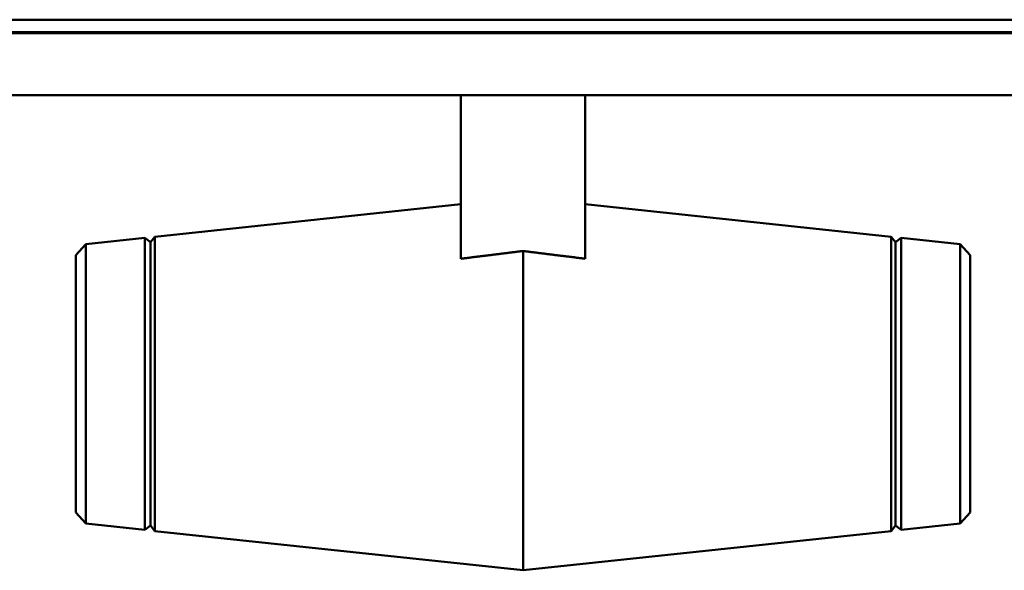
# Model space of a CAD drawing. Header units: inches. Extents: x 3.3 to 58.3, y 0.8 to 38.3.
# Tile 139 of 162: x 37.3 to 39.3, y 33.5 to 34.6. Entities that reach past the tile are written whole.
import ezdxf

# ---------------------------------------------------------------- set-up
doc = ezdxf.new("R2010")
doc.units = ezdxf.units.IN
doc.header["$MEASUREMENT"] = 0
doc.layers.add('Visible (ANSI)', color=7, linetype='Continuous', lineweight=50)
doc.layers.add('Visible Narrow (ANSI)', color=7, linetype='Continuous', lineweight=35)

msp = doc.modelspace()

# ---------------------------------------------------------------- linework, layer by layer
at = {"layer": 'Visible (ANSI)'}
for p, q in [((21.4529, 34.5965), (42.5251, 34.5965)), ((21.1991, 34.5694), (42.7791, 34.5694)), ((21.1991, 34.4444), (42.7791, 34.4444)), ((38.2143, 34.4444), (38.2143, 34.1156)), ((38.4643, 34.1156), (38.4643, 34.4444)), ((37.5981, 34.1597), (38.2143, 34.2254)), ((39.0805, 34.1597), (38.4643, 34.2254)), ((37.4592, 34.1449), (37.5784, 34.1576)), ((37.5784, 34.1576), (37.5784, 33.5699)), ((37.5893, 34.1488), (37.5784, 34.1576)), ((37.5893, 34.1488), (37.5981, 34.1597)), ((37.5893, 33.5788), (37.5893, 34.1488)), ((37.5981, 33.5678), (37.5981, 34.1597)), ((39.0805, 34.1597), (39.0805, 33.5678)), ((39.0893, 34.1488), (39.0805, 34.1597)), ((39.0893, 34.1488), (39.1003, 34.1576)), ((39.0893, 34.1488), (39.0893, 33.5788)), ((39.1003, 33.5699), (39.1003, 34.1576)), ((39.2194, 34.1449), (39.1003, 34.1576)), ((37.4393, 34.1228), (37.4592, 34.1449)), ((37.4592, 34.1449), (37.4592, 33.5826)), ((38.3393, 33.4888), (38.3393, 34.1311)), ((38.3393, 34.1311), (38.3393, 33.4888)), ((39.2194, 33.5826), (39.2194, 34.1449)), ((39.2393, 34.1228), (39.2194, 34.1449)), ((37.4393, 33.6048), (37.4393, 34.1228)), ((39.2393, 34.1228), (39.2393, 33.6048)), ((37.4393, 33.6048), (37.4592, 33.5826)), ((39.2393, 33.6048), (39.2194, 33.5826)), ((37.4592, 33.5826), (37.5784, 33.5699)), ((37.5893, 33.5788), (37.5784, 33.5699)), ((37.5893, 33.5788), (37.5981, 33.5678)), ((39.0893, 33.5788), (39.0805, 33.5678)), ((39.0893, 33.5788), (39.1003, 33.5699)), ((39.2194, 33.5826), (39.1003, 33.5699)), ((37.5981, 33.5678), (38.3393, 33.4888)), ((39.0805, 33.5678), (38.3393, 33.4888))]:
    msp.add_line(p, q, dxfattribs=at)
for points in [[(38.3393, 34.1311), (38.2752, 34.1232), (38.2143, 34.1156)], [(38.4643, 34.1156), (38.4034, 34.1232), (38.3393, 34.1311)]]:
    msp.add_rational_spline(points, [1, 1.00023240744, 1], degree=2, dxfattribs=at)
at = {"layer": 'Visible Narrow (ANSI)'}
msp.add_line((24.1572, 34.5723), (42.6511, 34.5723), dxfattribs=at)

doc.saveas('drawing.dxf')
